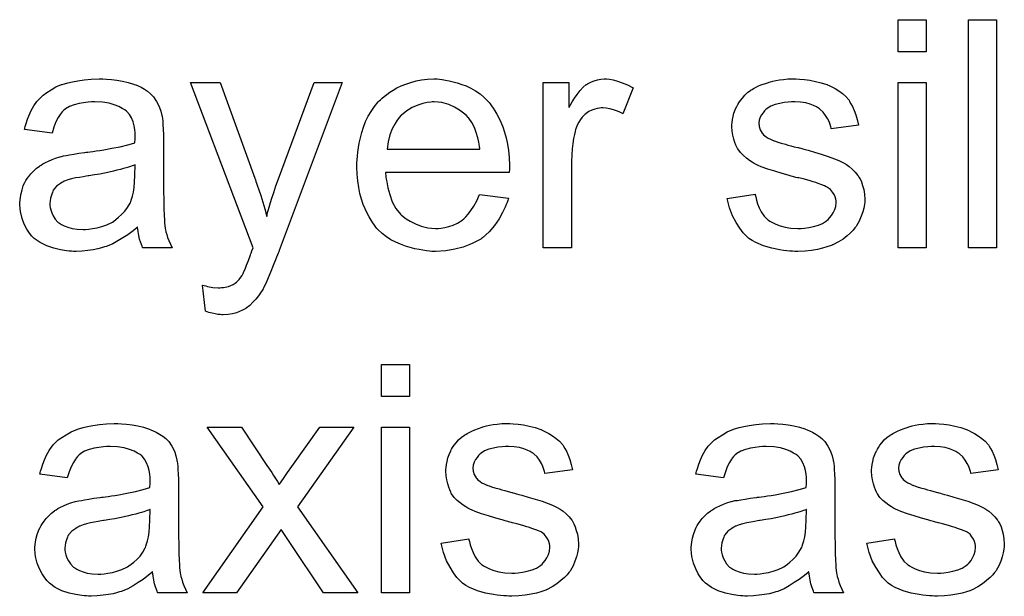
# Model space of a CAD drawing. Extents: x -1.7 to 9, y -2.8 to 5.2.
# Tile 121 of 227: x 6.394 to 6.74, y -0.531 to -0.329. Entities that reach past the tile are written whole.
import ezdxf

# ---------------------------------------------------------------- set-up
doc = ezdxf.new("R2010")
doc.units = 0
doc.layers.add('qfn32-50-23-b_document', color=1, linetype='CONTINUOUS')

msp = doc.modelspace()

# ---------------------------------------------------------------- linework, layer by layer
at = {"layer": 'qfn32-50-23-b_document', "color": 1}
for points in [[(6.712337, -0.340305), (6.702503, -0.340305), (6.702503, -0.329082), (6.712337, -0.329082), (6.712337, -0.340305)], [(6.736982, -0.409147), (6.727147, -0.409147), (6.727147, -0.329082), (6.736982, -0.329082), (6.736982, -0.409147)], [(6.424707, -0.349909), (6.426443, -0.350024), (6.42841, -0.350256), (6.430377, -0.350603), (6.432343, -0.351066), (6.434195, -0.351644), (6.434426, -0.35176), (6.435005, -0.351991), (6.435815, -0.352338), (6.436856, -0.352801), (6.438013, -0.353495), (6.43917, -0.35419), (6.440211, -0.355115), (6.441137, -0.356041), (6.441252, -0.356156), (6.441484, -0.356503), (6.441831, -0.357082), (6.442294, -0.357776), (6.442872, -0.358817), (6.443335, -0.359859), (6.443798, -0.361132), (6.444145, -0.362636), (6.444145, -0.362751), (6.444261, -0.363098), (6.444376, -0.363793), (6.444492, -0.364718), (6.444492, -0.365991), (6.444608, -0.367495), (6.444723, -0.369462), (6.444723, -0.37166), (6.444723, -0.38485), (6.444723, -0.384966), (6.444723, -0.385428), (6.444723, -0.386123), (6.444723, -0.387048), (6.444723, -0.38809), (6.444723, -0.389362), (6.444839, -0.392139), (6.444839, -0.395032), (6.444955, -0.397924), (6.44507, -0.399197), (6.44507, -0.400354), (6.445186, -0.401395), (6.445302, -0.402205), (6.445302, -0.402321), (6.445418, -0.402784), (6.445533, -0.403478), (6.44588, -0.404403), (6.446112, -0.405445), (6.446575, -0.406602), (6.447153, -0.407874), (6.447732, -0.409147), (6.437434, -0.409147), (6.437319, -0.409031), (6.437203, -0.408568), (6.436971, -0.40799), (6.436624, -0.407064), (6.436277, -0.406023), (6.436046, -0.40475), (6.435815, -0.403362), (6.435583, -0.401858), (6.435467, -0.401858), (6.435352, -0.402089), (6.434658, -0.402668), (6.433616, -0.403478), (6.432228, -0.404519), (6.430492, -0.40556), (6.428757, -0.406717), (6.426906, -0.407759), (6.424939, -0.408568), (6.424707, -0.408684), (6.424013, -0.4088), (6.422972, -0.409147), (6.421699, -0.409494), (6.420079, -0.409841), (6.418228, -0.410073), (6.416145, -0.410304), (6.414063, -0.41042), (6.413137, -0.41042), (6.412443, -0.410304), (6.411633, -0.410304), (6.410708, -0.410188), (6.408625, -0.409841), (6.406311, -0.409263), (6.403766, -0.408453), (6.401452, -0.407296), (6.399369, -0.405792), (6.399138, -0.40556), (6.398559, -0.404982), (6.397749, -0.40394), (6.396824, -0.402552), (6.395898, -0.400817), (6.395088, -0.39885), (6.39451, -0.39642), (6.394394, -0.395263), (6.394278, -0.393875), (6.394278, -0.393643), (6.394278, -0.39318), (6.394394, -0.39237), (6.39451, -0.391329), (6.394741, -0.390057), (6.395088, -0.388784), (6.395551, -0.387395), (6.396129, -0.386123), (6.396245, -0.386007), (6.396476, -0.385544), (6.396939, -0.38485), (6.397518, -0.38404), (6.398212, -0.383115), (6.399138, -0.382189), (6.400063, -0.381263), (6.40122, -0.380453), (6.401336, -0.380338), (6.401799, -0.380106), (6.402377, -0.379644), (6.403303, -0.379181), (6.404344, -0.378718), (6.405617, -0.378139), (6.40689, -0.377677), (6.408394, -0.377214), (6.408509, -0.377214), (6.408972, -0.377098), (6.409666, -0.376867), (6.410592, -0.376751), (6.411749, -0.37652), (6.413253, -0.376288), (6.414989, -0.375941), (6.417071, -0.37571), (6.417187, -0.37571), (6.41765, -0.375594), (6.418228, -0.375594), (6.419038, -0.375478), (6.419964, -0.375363), (6.421121, -0.375131), (6.422393, -0.375015), (6.423782, -0.374784), (6.426559, -0.374206), (6.429567, -0.373627), (6.432228, -0.372933), (6.433501, -0.372586), (6.434658, -0.372239), (6.434658, -0.372123), (6.434658, -0.371892), (6.434773, -0.371197), (6.434773, -0.370387), (6.434773, -0.369925), (6.434773, -0.369693), (6.434773, -0.369578), (6.434773, -0.369462), (6.434773, -0.368768), (6.434658, -0.367611), (6.434426, -0.366338), (6.434079, -0.36495), (6.433501, -0.363561), (6.432806, -0.362288), (6.431881, -0.361247), (6.431765, -0.361132), (6.431186, -0.360669), (6.430261, -0.360206), (6.429104, -0.359512), (6.427484, -0.358933), (6.425633, -0.358355), (6.423319, -0.358008), (6.420658, -0.357892), (6.419501, -0.357892), (6.418344, -0.358008), (6.416724, -0.358239), (6.415104, -0.35847), (6.413369, -0.358933), (6.411749, -0.359512), (6.41036, -0.360322), (6.410245, -0.360437), (6.409782, -0.360784), (6.409203, -0.361363), (6.408509, -0.362288), (6.407815, -0.363445), (6.407005, -0.36495), (6.406311, -0.366801), (6.405617, -0.368883), (6.396014, -0.367611), (6.396014, -0.367495), (6.396129, -0.367379), (6.396129, -0.367032), (6.396245, -0.366569), (6.396592, -0.365528), (6.397055, -0.364024), (6.397633, -0.36252), (6.398328, -0.3609), (6.399253, -0.35928), (6.400295, -0.357776), (6.40041, -0.357661), (6.400873, -0.357198), (6.401567, -0.356503), (6.402493, -0.355578), (6.403766, -0.354652), (6.40527, -0.353727), (6.407005, -0.352685), (6.408972, -0.351875), (6.409088, -0.351875), (6.409203, -0.35176), (6.409551, -0.351644), (6.410013, -0.351528), (6.41117, -0.351181), (6.41279, -0.350834), (6.414641, -0.350487), (6.416955, -0.35014), (6.419385, -0.349909), (6.422162, -0.349793), (6.423435, -0.349793), (6.424707, -0.349909)], [(6.485334, -0.410073), (6.485334, -0.410188), (6.485218, -0.410535), (6.484987, -0.410998), (6.484756, -0.411577), (6.484408, -0.412387), (6.484061, -0.413312), (6.483252, -0.415279), (6.482442, -0.417477), (6.481516, -0.419676), (6.48059, -0.421643), (6.480128, -0.422452), (6.47978, -0.423262), (6.479665, -0.423494), (6.479318, -0.424072), (6.478739, -0.424882), (6.478045, -0.425923), (6.477119, -0.42708), (6.476078, -0.428238), (6.475037, -0.429394), (6.473764, -0.43032), (6.473648, -0.430436), (6.473186, -0.430667), (6.472491, -0.431014), (6.47145, -0.431477), (6.470293, -0.43194), (6.468905, -0.432287), (6.467401, -0.432518), (6.465665, -0.432634), (6.465202, -0.432634), (6.464624, -0.432518), (6.463814, -0.432518), (6.462888, -0.432287), (6.461847, -0.432056), (6.46069, -0.431824), (6.459417, -0.431361), (6.458376, -0.422221), (6.458492, -0.422221), (6.458954, -0.422337), (6.459533, -0.422452), (6.460227, -0.422684), (6.462078, -0.423031), (6.46393, -0.423147), (6.464508, -0.423147), (6.465087, -0.423031), (6.465781, -0.423031), (6.467516, -0.422684), (6.468326, -0.422337), (6.469136, -0.42199), (6.469252, -0.42199), (6.469483, -0.421758), (6.46983, -0.421527), (6.470293, -0.42118), (6.471334, -0.420254), (6.47226, -0.418981), (6.47226, -0.418866), (6.472491, -0.418634), (6.472723, -0.418172), (6.472954, -0.417477), (6.473417, -0.416552), (6.47388, -0.415163), (6.474574, -0.413544), (6.475268, -0.411577), (6.475268, -0.411461), (6.4755, -0.410998), (6.475731, -0.410188), (6.476194, -0.409147), (6.454211, -0.351066), (6.464624, -0.351066), (6.476772, -0.384734), (6.476772, -0.38485), (6.476888, -0.384966), (6.477004, -0.385313), (6.477119, -0.385891), (6.477351, -0.38647), (6.477582, -0.387164), (6.478161, -0.388784), (6.478855, -0.390751), (6.479549, -0.393065), (6.480243, -0.395494), (6.480938, -0.398156), (6.480938, -0.39804), (6.481053, -0.397808), (6.481169, -0.397461), (6.481285, -0.396998), (6.4814, -0.39642), (6.481632, -0.395726), (6.482095, -0.39399), (6.482673, -0.392023), (6.483483, -0.389709), (6.484177, -0.387395), (6.485103, -0.384966), (6.497598, -0.351066), (6.507433, -0.351066), (6.485334, -0.410073)], [(6.541564, -0.349909), (6.54249, -0.350024), (6.543647, -0.350256), (6.54492, -0.350487), (6.546424, -0.350834), (6.547812, -0.351181), (6.549432, -0.35176), (6.550936, -0.352338), (6.552556, -0.353148), (6.554176, -0.354074), (6.555795, -0.355115), (6.5573, -0.356388), (6.558688, -0.357776), (6.558804, -0.357892), (6.559035, -0.358123), (6.559382, -0.358586), (6.559845, -0.35928), (6.560423, -0.36009), (6.561002, -0.361016), (6.561696, -0.362173), (6.56239, -0.363561), (6.563084, -0.365065), (6.563779, -0.366685), (6.564357, -0.368536), (6.564936, -0.370503), (6.565399, -0.372701), (6.565746, -0.375015), (6.565977, -0.377445), (6.566093, -0.380106), (6.566093, -0.380222), (6.566093, -0.380685), (6.566093, -0.381495), (6.565977, -0.382652), (6.52259, -0.382652), (6.52259, -0.382767), (6.52259, -0.383115), (6.522705, -0.383577), (6.522705, -0.384272), (6.522821, -0.385081), (6.523052, -0.386007), (6.523399, -0.38809), (6.524094, -0.390404), (6.525019, -0.392949), (6.526292, -0.395263), (6.527912, -0.397346), (6.528027, -0.397346), (6.528143, -0.397577), (6.528837, -0.398155), (6.529879, -0.398965), (6.531267, -0.399775), (6.533118, -0.400701), (6.535201, -0.401511), (6.537515, -0.402089), (6.538788, -0.402205), (6.540176, -0.402321), (6.541101, -0.402321), (6.542143, -0.402205), (6.543416, -0.401974), (6.544804, -0.401626), (6.546424, -0.401164), (6.547928, -0.400469), (6.549432, -0.399544), (6.549548, -0.399428), (6.550126, -0.398965), (6.55082, -0.398271), (6.55163, -0.397346), (6.552556, -0.396073), (6.553597, -0.394453), (6.554638, -0.392602), (6.555564, -0.390404), (6.565746, -0.391676), (6.565746, -0.391792), (6.56563, -0.392023), (6.565514, -0.392486), (6.565283, -0.39318), (6.564936, -0.393875), (6.564589, -0.3948), (6.563663, -0.396767), (6.562506, -0.398965), (6.560886, -0.401279), (6.559035, -0.403478), (6.556721, -0.40556), (6.556605, -0.40556), (6.556374, -0.405792), (6.556027, -0.406023), (6.555564, -0.40637), (6.55487, -0.406717), (6.554176, -0.407064), (6.55325, -0.407527), (6.552209, -0.40799), (6.551052, -0.408453), (6.549895, -0.408916), (6.547002, -0.40961), (6.543763, -0.410188), (6.540176, -0.41042), (6.538903, -0.41042), (6.538093, -0.410304), (6.537052, -0.410188), (6.535779, -0.409957), (6.534391, -0.409725), (6.532887, -0.409494), (6.529647, -0.408568), (6.527912, -0.407874), (6.526292, -0.40718), (6.524556, -0.406254), (6.522937, -0.405213), (6.521432, -0.404056), (6.519928, -0.402668), (6.519813, -0.402552), (6.519581, -0.402321), (6.519234, -0.401858), (6.518771, -0.401164), (6.518193, -0.400354), (6.517614, -0.399428), (6.51692, -0.398271), (6.516226, -0.396998), (6.515532, -0.395494), (6.514838, -0.393875), (6.514259, -0.392023), (6.513681, -0.390057), (6.513218, -0.387974), (6.512871, -0.38566), (6.512639, -0.38323), (6.512524, -0.380685), (6.512524, -0.380569), (6.512524, -0.379991), (6.512524, -0.379296), (6.512639, -0.378255), (6.512755, -0.376982), (6.512871, -0.375594), (6.513102, -0.373974), (6.513449, -0.372354), (6.514375, -0.368652), (6.514953, -0.366801), (6.515648, -0.364834), (6.516573, -0.362983), (6.517614, -0.361247), (6.518771, -0.359512), (6.520044, -0.357892), (6.52016, -0.357776), (6.520391, -0.357545), (6.520854, -0.357198), (6.521432, -0.356619), (6.522127, -0.356041), (6.523052, -0.355346), (6.524094, -0.354536), (6.525366, -0.353842), (6.526639, -0.353032), (6.528143, -0.352338), (6.529763, -0.351644), (6.531498, -0.351065), (6.53335, -0.350487), (6.535316, -0.35014), (6.537399, -0.349909), (6.539597, -0.349793), (6.540754, -0.349793), (6.541564, -0.349909)], [(6.601266, -0.349909), (6.602538, -0.35014), (6.604042, -0.350603), (6.605662, -0.351181), (6.607513, -0.351991), (6.60948, -0.353032), (6.605894, -0.362057), (6.605778, -0.361941), (6.605315, -0.36171), (6.604621, -0.361363), (6.603695, -0.361016), (6.602654, -0.360669), (6.601381, -0.360322), (6.600109, -0.36009), (6.598836, -0.359974), (6.598257, -0.359974), (6.597679, -0.36009), (6.596869, -0.360206), (6.596059, -0.360437), (6.595018, -0.360784), (6.593976, -0.361247), (6.593051, -0.361941), (6.592935, -0.362057), (6.592588, -0.362288), (6.592241, -0.362751), (6.591662, -0.36333), (6.591084, -0.36414), (6.590505, -0.365065), (6.589927, -0.366106), (6.589464, -0.367379), (6.589348, -0.367611), (6.589233, -0.368305), (6.589001, -0.369346), (6.588654, -0.370735), (6.588307, -0.37247), (6.588076, -0.374437), (6.58796, -0.376519), (6.587844, -0.378834), (6.587844, -0.409147), (6.57801, -0.409147), (6.57801, -0.351065), (6.586919, -0.351065), (6.586919, -0.359859), (6.587034, -0.359743), (6.587497, -0.358933), (6.588076, -0.357892), (6.589001, -0.356619), (6.589927, -0.355346), (6.590968, -0.353958), (6.59201, -0.352801), (6.593051, -0.351875), (6.593167, -0.35176), (6.593514, -0.351528), (6.594208, -0.351181), (6.594902, -0.350834), (6.595828, -0.350487), (6.596985, -0.35014), (6.598142, -0.349909), (6.599414, -0.349793), (6.600224, -0.349793), (6.601266, -0.349909)], [(6.667909, -0.349909), (6.669644, -0.350024), (6.671495, -0.350256), (6.673462, -0.350718), (6.675545, -0.351181), (6.677512, -0.351875), (6.677627, -0.351875), (6.677743, -0.351991), (6.678322, -0.352223), (6.679247, -0.352685), (6.680404, -0.353264), (6.681677, -0.354074), (6.68295, -0.354999), (6.684107, -0.356041), (6.685148, -0.357198), (6.685264, -0.357313), (6.685495, -0.357776), (6.685958, -0.358586), (6.686536, -0.359512), (6.687115, -0.3609), (6.687693, -0.362404), (6.688156, -0.36414), (6.688619, -0.366106), (6.679016, -0.367379), (6.679016, -0.367148), (6.6789, -0.366685), (6.678669, -0.365875), (6.678322, -0.364834), (6.677743, -0.363793), (6.677049, -0.362635), (6.676239, -0.361478), (6.675082, -0.360437), (6.674966, -0.360322), (6.674504, -0.36009), (6.673809, -0.359627), (6.672768, -0.359164), (6.671611, -0.358702), (6.670107, -0.358239), (6.668256, -0.358007), (6.666289, -0.357892), (6.665132, -0.357892), (6.663975, -0.358007), (6.662471, -0.358123), (6.660967, -0.35847), (6.659347, -0.358817), (6.657843, -0.359396), (6.65657, -0.360206), (6.656454, -0.360322), (6.656107, -0.360553), (6.655645, -0.361016), (6.655182, -0.36171), (6.654603, -0.362404), (6.65414, -0.36333), (6.653793, -0.364371), (6.653678, -0.365412), (6.653678, -0.365528), (6.653678, -0.365759), (6.653793, -0.366106), (6.653793, -0.366569), (6.65414, -0.367726), (6.654835, -0.368883), (6.65495, -0.368999), (6.655066, -0.369115), (6.655297, -0.369462), (6.65576, -0.369809), (6.656223, -0.370156), (6.656917, -0.370619), (6.657727, -0.370966), (6.658653, -0.371429), (6.658768, -0.371429), (6.659, -0.371544), (6.659463, -0.37166), (6.660273, -0.372007), (6.66143, -0.372354), (6.662934, -0.372701), (6.663859, -0.373048), (6.6649, -0.37328), (6.666057, -0.373627), (6.66733, -0.373974), (6.667446, -0.373974), (6.667793, -0.37409), (6.668372, -0.374205), (6.669066, -0.374437), (6.669876, -0.374668), (6.670917, -0.3749), (6.673115, -0.375594), (6.675545, -0.376288), (6.677975, -0.377098), (6.680173, -0.377908), (6.681099, -0.378255), (6.681908, -0.378602), (6.68214, -0.378718), (6.682603, -0.378949), (6.683297, -0.379296), (6.684338, -0.379875), (6.685379, -0.380569), (6.686421, -0.381495), (6.687462, -0.382536), (6.688388, -0.383693), (6.688503, -0.383809), (6.688735, -0.384271), (6.689198, -0.384966), (6.68966, -0.386007), (6.690007, -0.38728), (6.69047, -0.388668), (6.690702, -0.390288), (6.690817, -0.392139), (6.690817, -0.39237), (6.690817, -0.392949), (6.690702, -0.393875), (6.69047, -0.395147), (6.690123, -0.396536), (6.689545, -0.39804), (6.68885, -0.399775), (6.687925, -0.401395), (6.687809, -0.401626), (6.687346, -0.402089), (6.686768, -0.402899), (6.685842, -0.403825), (6.684569, -0.404866), (6.683181, -0.406023), (6.681561, -0.407064), (6.679594, -0.408106), (6.679479, -0.408106), (6.679363, -0.408221), (6.678669, -0.408453), (6.677512, -0.4088), (6.676008, -0.409263), (6.674157, -0.409725), (6.672074, -0.410072), (6.669876, -0.410304), (6.66733, -0.41042), (6.666289, -0.41042), (6.665479, -0.410304), (6.664553, -0.410304), (6.663396, -0.410188), (6.662239, -0.410072), (6.660967, -0.409841), (6.65819, -0.409263), (6.655297, -0.408453), (6.652521, -0.407296), (6.651248, -0.406601), (6.650091, -0.405792), (6.649975, -0.405676), (6.649859, -0.40556), (6.649165, -0.404866), (6.648124, -0.403825), (6.646967, -0.402205), (6.645694, -0.400238), (6.644422, -0.397924), (6.64338, -0.395031), (6.64257, -0.391792), (6.652289, -0.390288), (6.652289, -0.390404), (6.652289, -0.390519), (6.652521, -0.391213), (6.652752, -0.39237), (6.653215, -0.393643), (6.653793, -0.395031), (6.654488, -0.396536), (6.655529, -0.39804), (6.656801, -0.399312), (6.657033, -0.399428), (6.657496, -0.399775), (6.658421, -0.400238), (6.659578, -0.400817), (6.661082, -0.401395), (6.662818, -0.401858), (6.6649, -0.402205), (6.66733, -0.402321), (6.668487, -0.402321), (6.669644, -0.402205), (6.671148, -0.401974), (6.672768, -0.401626), (6.674504, -0.401164), (6.676008, -0.400585), (6.677396, -0.399659), (6.677512, -0.399544), (6.677975, -0.399197), (6.678437, -0.398618), (6.679132, -0.397808), (6.67971, -0.396883), (6.680289, -0.395726), (6.680636, -0.394569), (6.680751, -0.39318), (6.680751, -0.393065), (6.680751, -0.392602), (6.680636, -0.392023), (6.680404, -0.391213), (6.680057, -0.390404), (6.679479, -0.389594), (6.678784, -0.388668), (6.677743, -0.387974), (6.677627, -0.387858), (6.67728, -0.387742), (6.676702, -0.387395), (6.675776, -0.387048), (6.674388, -0.386585), (6.673578, -0.386238), (6.672652, -0.386007), (6.671611, -0.38566), (6.670454, -0.385313), (6.669181, -0.384966), (6.667677, -0.384618), (6.667562, -0.384618), (6.667215, -0.384503), (6.666636, -0.384387), (6.665942, -0.384156), (6.665016, -0.383924), (6.663975, -0.383577), (6.661777, -0.382999), (6.659231, -0.382189), (6.656801, -0.381495), (6.654488, -0.380685), (6.653446, -0.380222), (6.652636, -0.379875), (6.652405, -0.379759), (6.651942, -0.379528), (6.651248, -0.379065), (6.650322, -0.378486), (6.649281, -0.377676), (6.64824, -0.376751), (6.647198, -0.37571), (6.646273, -0.374437), (6.646157, -0.374321), (6.645926, -0.373858), (6.645579, -0.373048), (6.645231, -0.372123), (6.644884, -0.370966), (6.644537, -0.369577), (6.644306, -0.368189), (6.64419, -0.366569), (6.64419, -0.366338), (6.64419, -0.365875), (6.644306, -0.365181), (6.644422, -0.36414), (6.644653, -0.363098), (6.644884, -0.361826), (6.645347, -0.360669), (6.645926, -0.359396), (6.646041, -0.35928), (6.646273, -0.358817), (6.64662, -0.358239), (6.647198, -0.357429), (6.647893, -0.356619), (6.648703, -0.355578), (6.649628, -0.354652), (6.650785, -0.353842), (6.650901, -0.353727), (6.651248, -0.353611), (6.651711, -0.353264), (6.652405, -0.352917), (6.653331, -0.352454), (6.654372, -0.351991), (6.655645, -0.351528), (6.657033, -0.351065), (6.657264, -0.35095), (6.657727, -0.350834), (6.658537, -0.350603), (6.659578, -0.350371), (6.660851, -0.35014), (6.662239, -0.350024), (6.663859, -0.349793), (6.666636, -0.349793), (6.667909, -0.349909)], [(6.712337, -0.409147), (6.702503, -0.409147), (6.702503, -0.351065), (6.712337, -0.351065), (6.712337, -0.409147)], [(6.539713, -0.357892), (6.539019, -0.357892), (6.538556, -0.358007), (6.537283, -0.358123), (6.535779, -0.35847), (6.533928, -0.359049), (6.531961, -0.359859), (6.53011, -0.361016), (6.528259, -0.36252), (6.528027, -0.362751), (6.527565, -0.36333), (6.526755, -0.364371), (6.525945, -0.365759), (6.525019, -0.367379), (6.524209, -0.369462), (6.523515, -0.371892), (6.523168, -0.374553), (6.55568, -0.374553), (6.55568, -0.374437), (6.55568, -0.374205), (6.555564, -0.373858), (6.555564, -0.373396), (6.555333, -0.372007), (6.554985, -0.370503), (6.554407, -0.368652), (6.553828, -0.366916), (6.552903, -0.365181), (6.551862, -0.363677), (6.551862, -0.363561), (6.55163, -0.363445), (6.551052, -0.362751), (6.55001, -0.361826), (6.548622, -0.360784), (6.546886, -0.359743), (6.544804, -0.358817), (6.542374, -0.358123), (6.541101, -0.358007), (6.539713, -0.357892)], [(6.434773, -0.379991), (6.434658, -0.379991), (6.434542, -0.380106), (6.434195, -0.380222), (6.433732, -0.380338), (6.433153, -0.380569), (6.432459, -0.3808), (6.431649, -0.381032), (6.430724, -0.381263), (6.429682, -0.38161), (6.42841, -0.381842), (6.427137, -0.382189), (6.425633, -0.382536), (6.424013, -0.382883), (6.422393, -0.38323), (6.420542, -0.383462), (6.418575, -0.383809), (6.418344, -0.383809), (6.41765, -0.383924), (6.416493, -0.384156), (6.41522, -0.384387), (6.413832, -0.384619), (6.412443, -0.384966), (6.41117, -0.385313), (6.410013, -0.385776), (6.409898, -0.385776), (6.409551, -0.386007), (6.409088, -0.386238), (6.408625, -0.386586), (6.407237, -0.387511), (6.40608, -0.388899), (6.40608, -0.389015), (6.405848, -0.389247), (6.405733, -0.389709), (6.405501, -0.390288), (6.40527, -0.390982), (6.405038, -0.391676), (6.404923, -0.392602), (6.404807, -0.393527), (6.404807, -0.393643), (6.404807, -0.394222), (6.404923, -0.394916), (6.405154, -0.395841), (6.405501, -0.396883), (6.40608, -0.397924), (6.406774, -0.399081), (6.407699, -0.400122), (6.407815, -0.400238), (6.408278, -0.400469), (6.408972, -0.400932), (6.409898, -0.401395), (6.41117, -0.401858), (6.412675, -0.402321), (6.41441, -0.402552), (6.416493, -0.402668), (6.417418, -0.402668), (6.418575, -0.402552), (6.419848, -0.402321), (6.421468, -0.402089), (6.423087, -0.401627), (6.424823, -0.401048), (6.426559, -0.400238), (6.42679, -0.400122), (6.427253, -0.399775), (6.428063, -0.399197), (6.428988, -0.398387), (6.430029, -0.397461), (6.431186, -0.396304), (6.432112, -0.394916), (6.433038, -0.393412), (6.433153, -0.393296), (6.433269, -0.392833), (6.433501, -0.392023), (6.433848, -0.390982), (6.434195, -0.389594), (6.434426, -0.387974), (6.434542, -0.386007), (6.434658, -0.383693), (6.434773, -0.379991)], [(6.531036, -0.461258), (6.521201, -0.461258), (6.521201, -0.450035), (6.531036, -0.450035), (6.531036, -0.461258)], [(6.430029, -0.470861), (6.431765, -0.470977), (6.433732, -0.471209), (6.435699, -0.471556), (6.437666, -0.472018), (6.439517, -0.472597), (6.439748, -0.472713), (6.440327, -0.472944), (6.441137, -0.473291), (6.442178, -0.473754), (6.443335, -0.474448), (6.444492, -0.475142), (6.445533, -0.476068), (6.446459, -0.476993), (6.446575, -0.477109), (6.446806, -0.477456), (6.447153, -0.478035), (6.447616, -0.478729), (6.448194, -0.47977), (6.448657, -0.480812), (6.44912, -0.482084), (6.449467, -0.483588), (6.449467, -0.483704), (6.449583, -0.484051), (6.449699, -0.484745), (6.449814, -0.485671), (6.449814, -0.486944), (6.44993, -0.488448), (6.450046, -0.490415), (6.450046, -0.492613), (6.450046, -0.505803), (6.450046, -0.505918), (6.450046, -0.506381), (6.450046, -0.507075), (6.450046, -0.508001), (6.450046, -0.509042), (6.450046, -0.510315), (6.450161, -0.513092), (6.450161, -0.515984), (6.450277, -0.518877), (6.450393, -0.52015), (6.450393, -0.521307), (6.450508, -0.522348), (6.450624, -0.523158), (6.450624, -0.523274), (6.45074, -0.523736), (6.450855, -0.524431), (6.451203, -0.525356), (6.451434, -0.526397), (6.451897, -0.527554), (6.452475, -0.528827), (6.453054, -0.5301), (6.442757, -0.5301), (6.442641, -0.529984), (6.442525, -0.529521), (6.442294, -0.528943), (6.441947, -0.528017), (6.4416, -0.526976), (6.441368, -0.525703), (6.441137, -0.524315), (6.440905, -0.522811), (6.44079, -0.522811), (6.440674, -0.523042), (6.43998, -0.523621), (6.438938, -0.524431), (6.43755, -0.525472), (6.435815, -0.526513), (6.434079, -0.52767), (6.432228, -0.528711), (6.430261, -0.529521), (6.430029, -0.529637), (6.429335, -0.529753), (6.428294, -0.5301), (6.427021, -0.530447), (6.425401, -0.530794), (6.42355, -0.531025), (6.421468, -0.531257), (6.419385, -0.531372), (6.418459, -0.531372), (6.417765, -0.531257), (6.416955, -0.531257), (6.41603, -0.531141), (6.413947, -0.530794), (6.411633, -0.530216), (6.409088, -0.529406), (6.406774, -0.528249), (6.404691, -0.526745), (6.40446, -0.526513), (6.403881, -0.525935), (6.403071, -0.524893), (6.402146, -0.523505), (6.40122, -0.521769), (6.40041, -0.519803), (6.399832, -0.517373), (6.399716, -0.516216), (6.3996, -0.514827), (6.3996, -0.514596), (6.3996, -0.514133), (6.399716, -0.513323), (6.399832, -0.512282), (6.400063, -0.511009), (6.40041, -0.509737), (6.400873, -0.508348), (6.401452, -0.507075), (6.401567, -0.50696), (6.401799, -0.506497), (6.402261, -0.505803), (6.40284, -0.504993), (6.403534, -0.504067), (6.40446, -0.503142), (6.405385, -0.502216), (6.406542, -0.501406), (6.406658, -0.501291), (6.407121, -0.501059), (6.407699, -0.500596), (6.408625, -0.500134), (6.409666, -0.499671), (6.410939, -0.499092), (6.412212, -0.498629), (6.413716, -0.498167), (6.413832, -0.498167), (6.414294, -0.498051), (6.414989, -0.49782), (6.415914, -0.497704), (6.417071, -0.497472), (6.418575, -0.497241), (6.420311, -0.496894), (6.422393, -0.496663), (6.422509, -0.496663), (6.422972, -0.496547), (6.42355, -0.496547), (6.42436, -0.496431), (6.425286, -0.496315), (6.426443, -0.496084), (6.427716, -0.495968), (6.429104, -0.495737), (6.431881, -0.495158), (6.434889, -0.49458), (6.43755, -0.493886), (6.438823, -0.493539), (6.43998, -0.493192), (6.43998, -0.493076), (6.43998, -0.492844), (6.440095, -0.49215), (6.440095, -0.49134), (6.440095, -0.490877), (6.440095, -0.490646), (6.440095, -0.49053), (6.440095, -0.490415), (6.440095, -0.489721), (6.43998, -0.488563), (6.439748, -0.487291), (6.439401, -0.485902), (6.438823, -0.484514), (6.438128, -0.483241), (6.437203, -0.4822), (6.437087, -0.482084), (6.436509, -0.481622), (6.435583, -0.481159), (6.434426, -0.480464), (6.432806, -0.479886), (6.430955, -0.479308), (6.428641, -0.47896), (6.42598, -0.478845), (6.424823, -0.478845), (6.423666, -0.47896), (6.422046, -0.479192), (6.420426, -0.479423), (6.418691, -0.479886), (6.417071, -0.480464), (6.415683, -0.481274), (6.415567, -0.48139), (6.415104, -0.481737), (6.414526, -0.482316), (6.413832, -0.483241), (6.413137, -0.484398), (6.412327, -0.485902), (6.411633, -0.487754), (6.410939, -0.489836), (6.401336, -0.488563), (6.401336, -0.488448), (6.401452, -0.488332), (6.401452, -0.487985), (6.401567, -0.487522), (6.401914, -0.486481), (6.402377, -0.484977), (6.402956, -0.483473), (6.40365, -0.481853), (6.404575, -0.480233), (6.405617, -0.478729), (6.405733, -0.478613), (6.406195, -0.478151), (6.40689, -0.477456), (6.407815, -0.476531), (6.409088, -0.475605), (6.410592, -0.47468), (6.412327, -0.473638), (6.414294, -0.472828), (6.41441, -0.472828), (6.414526, -0.472713), (6.414873, -0.472597), (6.415336, -0.472481), (6.416493, -0.472134), (6.418112, -0.471787), (6.419964, -0.47144), (6.422278, -0.471093), (6.424707, -0.470861), (6.427484, -0.470746), (6.428757, -0.470746), (6.430029, -0.470861)], [(6.491698, -0.500018), (6.512871, -0.5301), (6.500838, -0.5301), (6.488805, -0.512166), (6.486028, -0.507885), (6.470409, -0.5301), (6.458492, -0.5301), (6.479665, -0.500018), (6.460111, -0.472018), (6.472144, -0.472018), (6.481285, -0.485787), (6.4814, -0.485902), (6.481747, -0.486365), (6.48221, -0.487175), (6.482789, -0.487985), (6.483367, -0.489026), (6.484061, -0.490068), (6.484756, -0.491109), (6.485334, -0.49215), (6.48545, -0.492034), (6.485797, -0.491572), (6.48626, -0.490877), (6.486838, -0.490068), (6.487532, -0.489026), (6.488227, -0.487985), (6.489731, -0.485787), (6.499565, -0.472018), (6.511482, -0.472018), (6.491698, -0.500018)], [(6.531036, -0.5301), (6.521201, -0.5301), (6.521201, -0.472018), (6.531036, -0.472018), (6.531036, -0.5301)], [(6.567481, -0.470861), (6.569217, -0.470977), (6.571068, -0.471208), (6.573035, -0.471671), (6.575117, -0.472134), (6.577084, -0.472828), (6.5772, -0.472828), (6.577316, -0.472944), (6.577894, -0.473175), (6.57882, -0.473638), (6.579977, -0.474217), (6.581249, -0.475026), (6.582522, -0.475952), (6.583679, -0.476993), (6.58472, -0.47815), (6.584836, -0.478266), (6.585068, -0.478729), (6.58553, -0.479539), (6.586109, -0.480464), (6.586687, -0.481853), (6.587266, -0.483357), (6.587729, -0.485092), (6.588191, -0.487059), (6.578588, -0.488332), (6.578588, -0.488101), (6.578473, -0.487638), (6.578241, -0.486828), (6.577894, -0.485787), (6.577316, -0.484745), (6.576621, -0.483588), (6.575811, -0.482431), (6.574654, -0.48139), (6.574539, -0.481274), (6.574076, -0.481043), (6.573382, -0.48058), (6.572341, -0.480117), (6.571184, -0.479654), (6.569679, -0.479192), (6.567828, -0.47896), (6.565861, -0.478845), (6.564704, -0.478845), (6.563547, -0.47896), (6.562043, -0.479076), (6.560539, -0.479423), (6.558919, -0.47977), (6.557415, -0.480349), (6.556142, -0.481159), (6.556027, -0.481274), (6.55568, -0.481506), (6.555217, -0.481969), (6.554754, -0.482663), (6.554176, -0.483357), (6.553713, -0.484283), (6.553366, -0.485324), (6.55325, -0.486365), (6.55325, -0.486481), (6.55325, -0.486712), (6.553366, -0.487059), (6.553366, -0.487522), (6.553713, -0.488679), (6.554407, -0.489836), (6.554523, -0.489952), (6.554638, -0.490067), (6.55487, -0.490415), (6.555333, -0.490762), (6.555795, -0.491109), (6.55649, -0.491572), (6.5573, -0.491919), (6.558225, -0.492382), (6.558341, -0.492382), (6.558572, -0.492497), (6.559035, -0.492613), (6.559845, -0.49296), (6.561002, -0.493307), (6.562506, -0.493654), (6.563432, -0.494001), (6.564473, -0.494233), (6.56563, -0.49458), (6.566903, -0.494927), (6.567018, -0.494927), (6.567365, -0.495043), (6.567944, -0.495158), (6.568638, -0.49539), (6.569448, -0.495621), (6.570489, -0.495853), (6.572688, -0.496547), (6.575117, -0.497241), (6.577547, -0.498051), (6.579745, -0.498861), (6.580671, -0.499208), (6.581481, -0.499555), (6.581712, -0.499671), (6.582175, -0.499902), (6.582869, -0.500249), (6.58391, -0.500828), (6.584952, -0.501522), (6.585993, -0.502447), (6.587034, -0.503489), (6.58796, -0.504646), (6.588076, -0.504761), (6.588307, -0.505224), (6.58877, -0.505918), (6.589233, -0.50696), (6.58958, -0.508232), (6.590043, -0.509621), (6.590274, -0.511241), (6.59039, -0.513092), (6.59039, -0.513323), (6.59039, -0.513902), (6.590274, -0.514827), (6.590043, -0.5161), (6.589695, -0.517488), (6.589117, -0.518992), (6.588423, -0.520728), (6.587497, -0.522348), (6.587382, -0.522579), (6.586919, -0.523042), (6.58634, -0.523852), (6.585415, -0.524778), (6.584142, -0.525819), (6.582753, -0.526976), (6.581134, -0.528017), (6.579167, -0.529058), (6.579051, -0.529058), (6.578935, -0.529174), (6.578241, -0.529405), (6.577084, -0.529753), (6.57558, -0.530215), (6.573729, -0.530678), (6.571646, -0.531025), (6.569448, -0.531257), (6.566903, -0.531372), (6.565861, -0.531372), (6.565051, -0.531257), (6.564126, -0.531257), (6.562969, -0.531141), (6.561812, -0.531025), (6.560539, -0.530794), (6.557762, -0.530215), (6.55487, -0.529405), (6.552093, -0.528249), (6.55082, -0.527554), (6.549663, -0.526744), (6.549548, -0.526629), (6.549432, -0.526513), (6.548738, -0.525819), (6.547696, -0.524778), (6.546539, -0.523158), (6.545267, -0.521191), (6.543994, -0.518877), (6.542953, -0.515984), (6.542143, -0.512745), (6.551862, -0.511241), (6.551862, -0.511356), (6.551862, -0.511472), (6.552093, -0.512166), (6.552324, -0.513323), (6.552787, -0.514596), (6.553366, -0.515984), (6.55406, -0.517488), (6.555101, -0.518992), (6.556374, -0.520265), (6.556605, -0.520381), (6.557068, -0.520728), (6.557994, -0.521191), (6.559151, -0.521769), (6.560655, -0.522348), (6.56239, -0.522811), (6.564473, -0.523158), (6.566903, -0.523273), (6.56806, -0.523273), (6.569217, -0.523158), (6.570721, -0.522926), (6.572341, -0.522579), (6.574076, -0.522116), (6.57558, -0.521538), (6.576968, -0.520612), (6.577084, -0.520497), (6.577547, -0.520149), (6.57801, -0.519571), (6.578704, -0.518761), (6.579283, -0.517836), (6.579861, -0.516678), (6.580208, -0.515521), (6.580324, -0.514133), (6.580324, -0.514017), (6.580324, -0.513555), (6.580208, -0.512976), (6.579977, -0.512166), (6.57963, -0.511356), (6.579051, -0.510546), (6.578357, -0.509621), (6.577316, -0.508927), (6.5772, -0.508811), (6.576853, -0.508695), (6.576274, -0.508348), (6.575349, -0.508001), (6.57396, -0.507538), (6.57315, -0.507191), (6.572225, -0.50696), (6.571184, -0.506613), (6.570026, -0.506265), (6.568754, -0.505918), (6.56725, -0.505571), (6.567134, -0.505571), (6.566787, -0.505456), (6.566208, -0.50534), (6.565514, -0.505108), (6.564589, -0.504877), (6.563547, -0.50453), (6.561349, -0.503952), (6.558804, -0.503142), (6.556374, -0.502447), (6.55406, -0.501637), (6.553019, -0.501175), (6.552209, -0.500828), (6.551977, -0.500712), (6.551515, -0.500481), (6.55082, -0.500018), (6.549895, -0.499439), (6.548853, -0.498629), (6.547812, -0.497704), (6.546771, -0.496662), (6.545845, -0.49539), (6.54573, -0.495274), (6.545498, -0.494811), (6.545151, -0.494001), (6.544804, -0.493076), (6.544457, -0.491919), (6.54411, -0.49053), (6.543878, -0.489142), (6.543763, -0.487522), (6.543763, -0.487291), (6.543763, -0.486828), (6.543878, -0.486134), (6.543994, -0.485092), (6.544225, -0.484051), (6.544457, -0.482778), (6.54492, -0.481621), (6.545498, -0.480349), (6.545614, -0.480233), (6.545845, -0.47977), (6.546192, -0.479192), (6.546771, -0.478382), (6.547465, -0.477572), (6.548275, -0.476531), (6.5492, -0.475605), (6.550358, -0.474795), (6.550473, -0.474679), (6.55082, -0.474564), (6.551283, -0.474217), (6.551977, -0.47387), (6.552903, -0.473407), (6.553944, -0.472944), (6.555217, -0.472481), (6.556605, -0.472018), (6.556837, -0.471903), (6.5573, -0.471787), (6.558109, -0.471555), (6.559151, -0.471324), (6.560423, -0.471093), (6.561812, -0.470977), (6.563432, -0.470746), (6.566208, -0.470746), (6.567481, -0.470861)], [(6.660273, -0.470861), (6.662008, -0.470977), (6.663975, -0.471208), (6.665942, -0.471555), (6.667909, -0.472018), (6.66976, -0.472597), (6.669991, -0.472712), (6.67057, -0.472944), (6.67138, -0.473291), (6.672421, -0.473754), (6.673578, -0.474448), (6.674735, -0.475142), (6.675776, -0.476068), (6.676702, -0.476993), (6.676818, -0.477109), (6.677049, -0.477456), (6.677396, -0.478035), (6.677859, -0.478729), (6.678437, -0.47977), (6.6789, -0.480812), (6.679363, -0.482084), (6.67971, -0.483588), (6.67971, -0.483704), (6.679826, -0.484051), (6.679941, -0.484745), (6.680057, -0.485671), (6.680057, -0.486944), (6.680173, -0.488448), (6.680289, -0.490415), (6.680289, -0.492613), (6.680289, -0.505803), (6.680289, -0.505918), (6.680289, -0.506381), (6.680289, -0.507075), (6.680289, -0.508001), (6.680289, -0.509042), (6.680289, -0.510315), (6.680404, -0.513092), (6.680404, -0.515984), (6.68052, -0.518877), (6.680636, -0.520149), (6.680636, -0.521307), (6.680751, -0.522348), (6.680867, -0.523158), (6.680867, -0.523273), (6.680983, -0.523736), (6.681099, -0.52443), (6.681446, -0.525356), (6.681677, -0.526397), (6.68214, -0.527554), (6.682718, -0.528827), (6.683297, -0.5301), (6.672999, -0.5301), (6.672884, -0.529984), (6.672768, -0.529521), (6.672537, -0.528943), (6.67219, -0.528017), (6.671842, -0.526976), (6.671611, -0.525703), (6.67138, -0.524315), (6.671148, -0.522811), (6.671033, -0.522811), (6.670917, -0.523042), (6.670223, -0.52362), (6.669181, -0.52443), (6.667793, -0.525472), (6.666057, -0.526513), (6.664322, -0.52767), (6.662471, -0.528711), (6.660504, -0.529521), (6.660273, -0.529637), (6.659578, -0.529753), (6.658537, -0.5301), (6.657264, -0.530447), (6.655645, -0.530794), (6.653793, -0.531025), (6.651711, -0.531257), (6.649628, -0.531372), (6.648703, -0.531372), (6.648008, -0.531257), (6.647198, -0.531257), (6.646273, -0.531141), (6.64419, -0.530794), (6.641876, -0.530215), (6.639331, -0.529405), (6.637017, -0.528249), (6.634934, -0.526744), (6.634703, -0.526513), (6.634124, -0.525934), (6.633314, -0.524893), (6.632389, -0.523505), (6.631463, -0.521769), (6.630653, -0.519802), (6.630075, -0.517373), (6.629959, -0.516216), (6.629843, -0.514827), (6.629843, -0.514596), (6.629843, -0.514133), (6.629959, -0.513323), (6.630075, -0.512282), (6.630306, -0.511009), (6.630653, -0.509736), (6.631116, -0.508348), (6.631695, -0.507075), (6.63181, -0.50696), (6.632042, -0.506497), (6.632505, -0.505803), (6.633083, -0.504993), (6.633777, -0.504067), (6.634703, -0.503142), (6.635628, -0.502216), (6.636785, -0.501406), (6.636901, -0.50129), (6.637364, -0.501059), (6.637942, -0.500596), (6.638868, -0.500133), (6.639909, -0.499671), (6.641182, -0.499092), (6.642455, -0.498629), (6.643959, -0.498166), (6.644074, -0.498166), (6.644537, -0.498051), (6.645231, -0.497819), (6.646157, -0.497704), (6.647314, -0.497472), (6.648818, -0.497241), (6.650554, -0.496894), (6.652636, -0.496662), (6.652752, -0.496662), (6.653215, -0.496547), (6.653793, -0.496547), (6.654603, -0.496431), (6.655529, -0.496315), (6.656686, -0.496084), (6.657958, -0.495968), (6.659347, -0.495737), (6.662124, -0.495158), (6.665132, -0.49458), (6.667793, -0.493886), (6.669066, -0.493538), (6.670223, -0.493191), (6.670223, -0.493076), (6.670223, -0.492844), (6.670338, -0.49215), (6.670338, -0.49134), (6.670338, -0.490877), (6.670338, -0.490646), (6.670338, -0.49053), (6.670338, -0.490415), (6.670338, -0.48972), (6.670223, -0.488563), (6.669991, -0.487291), (6.669644, -0.485902), (6.669066, -0.484514), (6.668372, -0.483241), (6.667446, -0.4822), (6.66733, -0.482084), (6.666752, -0.481621), (6.665826, -0.481159), (6.664669, -0.480464), (6.663049, -0.479886), (6.661198, -0.479307), (6.658884, -0.47896), (6.656223, -0.478845), (6.655066, -0.478845), (6.653909, -0.47896), (6.652289, -0.479192), (6.650669, -0.479423), (6.648934, -0.479886), (6.647314, -0.480464), (6.645926, -0.481274), (6.64581, -0.48139), (6.645347, -0.481737), (6.644769, -0.482316), (6.644074, -0.483241), (6.64338, -0.484398), (6.64257, -0.485902), (6.641876, -0.487753), (6.641182, -0.489836), (6.631579, -0.488563), (6.631579, -0.488448), (6.631695, -0.488332), (6.631695, -0.487985), (6.63181, -0.487522), (6.632157, -0.486481), (6.63262, -0.484977), (6.633199, -0.483473), (6.633893, -0.481853), (6.634819, -0.480233), (6.63586, -0.478729), (6.635975, -0.478613), (6.636438, -0.47815), (6.637132, -0.477456), (6.638058, -0.476531), (6.639331, -0.475605), (6.640835, -0.474679), (6.64257, -0.473638), (6.644537, -0.472828), (6.644653, -0.472828), (6.644769, -0.472712), (6.645116, -0.472597), (6.645579, -0.472481), (6.646736, -0.472134), (6.648355, -0.471787), (6.650207, -0.47144), (6.652521, -0.471093), (6.65495, -0.470861), (6.657727, -0.470746), (6.659, -0.470746), (6.660273, -0.470861)], [(6.71685, -0.470861), (6.718585, -0.470977), (6.720436, -0.471208), (6.722403, -0.471671), (6.724486, -0.472134), (6.726453, -0.472828), (6.726569, -0.472828), (6.726684, -0.472944), (6.727263, -0.473175), (6.728188, -0.473638), (6.729345, -0.474217), (6.730618, -0.475026), (6.731891, -0.475952), (6.733048, -0.476993), (6.734089, -0.47815), (6.734205, -0.478266), (6.734436, -0.478729), (6.734899, -0.479539), (6.735477, -0.480464), (6.736056, -0.481853), (6.736635, -0.483357), (6.737097, -0.485092), (6.73756, -0.487059), (6.727957, -0.488332), (6.727957, -0.488101), (6.727841, -0.487638), (6.72761, -0.486828), (6.727263, -0.485787), (6.726684, -0.484745), (6.72599, -0.483588), (6.72518, -0.482431), (6.724023, -0.48139), (6.723908, -0.481274), (6.723445, -0.481043), (6.722751, -0.48058), (6.721709, -0.480117), (6.720552, -0.479654), (6.719048, -0.479192), (6.717197, -0.47896), (6.71523, -0.478845), (6.714073, -0.478845), (6.712916, -0.47896), (6.711412, -0.479076), (6.709908, -0.479423), (6.708288, -0.47977), (6.706784, -0.480349), (6.705511, -0.481159), (6.705395, -0.481274), (6.705048, -0.481506), (6.704586, -0.481969), (6.704123, -0.482663), (6.703544, -0.483357), (6.703082, -0.484283), (6.702734, -0.485324), (6.702619, -0.486365), (6.702619, -0.486481), (6.702619, -0.486712), (6.702734, -0.487059), (6.702734, -0.487522), (6.703082, -0.488679), (6.703776, -0.489836), (6.703891, -0.489952), (6.704007, -0.490067), (6.704239, -0.490415), (6.704701, -0.490762), (6.705164, -0.491109), (6.705858, -0.491572), (6.706668, -0.491919), (6.707594, -0.492382), (6.707709, -0.492382), (6.707941, -0.492497), (6.708404, -0.492613), (6.709214, -0.49296), (6.710371, -0.493307), (6.711875, -0.493654), (6.7128, -0.494001), (6.713842, -0.494233), (6.714999, -0.49458), (6.716271, -0.494927), (6.716387, -0.494927), (6.716734, -0.495043), (6.717313, -0.495158), (6.718007, -0.49539), (6.718817, -0.495621), (6.719858, -0.495853), (6.722056, -0.496547), (6.724486, -0.497241), (6.726916, -0.498051), (6.729114, -0.498861), (6.73004, -0.499208), (6.73085, -0.499555), (6.731081, -0.499671), (6.731544, -0.499902), (6.732238, -0.500249), (6.733279, -0.500828), (6.73432, -0.501522), (6.735362, -0.502447), (6.736403, -0.503489), (6.737329, -0.504646), (6.737444, -0.504761), (6.737676, -0.505224), (6.738139, -0.505918), (6.738601, -0.50696), (6.738949, -0.508232), (6.739411, -0.509621), (6.739643, -0.511241), (6.739758, -0.513092), (6.739758, -0.513323), (6.739758, -0.513902), (6.739643, -0.514827), (6.739411, -0.5161), (6.739064, -0.517488), (6.738486, -0.518992), (6.737792, -0.520728), (6.736866, -0.522348), (6.73675, -0.522579), (6.736287, -0.523042), (6.735709, -0.523852), (6.734783, -0.524778), (6.733511, -0.525819), (6.732122, -0.526976), (6.730502, -0.528017), (6.728535, -0.529058), (6.72842, -0.529058), (6.728304, -0.529174), (6.72761, -0.529405), (6.726453, -0.529753), (6.724949, -0.530215), (6.723098, -0.530678), (6.721015, -0.531025), (6.718817, -0.531257), (6.716271, -0.531372), (6.71523, -0.531372), (6.71442, -0.531257), (6.713494, -0.531257), (6.712337, -0.531141), (6.711181, -0.531025), (6.709908, -0.530794), (6.707131, -0.530215), (6.704239, -0.529405), (6.701462, -0.528249), (6.700189, -0.527554), (6.699032, -0.526744), (6.698916, -0.526629), (6.698801, -0.526513), (6.698106, -0.525819), (6.697065, -0.524778), (6.695908, -0.523158), (6.694635, -0.521191), (6.693363, -0.518877), (6.692321, -0.515984), (6.691511, -0.512745), (6.70123, -0.511241), (6.70123, -0.511356), (6.70123, -0.511472), (6.701462, -0.512166), (6.701693, -0.513323), (6.702156, -0.514596), (6.702734, -0.515984), (6.703429, -0.517488), (6.70447, -0.518992), (6.705743, -0.520265), (6.705974, -0.520381), (6.706437, -0.520728), (6.707362, -0.521191), (6.708519, -0.521769), (6.710024, -0.522348), (6.711759, -0.522811), (6.713842, -0.523158), (6.716271, -0.523273), (6.717428, -0.523273), (6.718585, -0.523158), (6.720089, -0.522926), (6.721709, -0.522579), (6.723445, -0.522116), (6.724949, -0.521538), (6.726337, -0.520612), (6.726453, -0.520497), (6.726916, -0.520149), (6.727378, -0.519571), (6.728073, -0.518761), (6.728651, -0.517836), (6.72923, -0.516678), (6.729577, -0.515521), (6.729693, -0.514133), (6.729693, -0.514017), (6.729693, -0.513555), (6.729577, -0.512976), (6.729345, -0.512166), (6.728998, -0.511356), (6.72842, -0.510546), (6.727726, -0.509621), (6.726684, -0.508927), (6.726569, -0.508811), (6.726221, -0.508695), (6.725643, -0.508348), (6.724717, -0.508001), (6.723329, -0.507538), (6.722519, -0.507191), (6.721593, -0.50696), (6.720552, -0.506613), (6.719395, -0.506265), (6.718123, -0.505918), (6.716618, -0.505571), (6.716503, -0.505571), (6.716156, -0.505456), (6.715577, -0.50534), (6.714883, -0.505108), (6.713957, -0.504877), (6.712916, -0.50453), (6.710718, -0.503952), (6.708172, -0.503142), (6.705743, -0.502447), (6.703429, -0.501637), (6.702387, -0.501175), (6.701577, -0.500828), (6.701346, -0.500712), (6.700883, -0.500481), (6.700189, -0.500018), (6.699263, -0.499439), (6.698222, -0.498629), (6.697181, -0.497704), (6.69614, -0.496662), (6.695214, -0.49539), (6.695098, -0.495274), (6.694867, -0.494811), (6.69452, -0.494001), (6.694173, -0.493076), (6.693825, -0.491919), (6.693478, -0.49053), (6.693247, -0.489142), (6.693131, -0.487522), (6.693131, -0.487291), (6.693131, -0.486828), (6.693247, -0.486134), (6.693363, -0.485092), (6.693594, -0.484051), (6.693825, -0.482778), (6.694288, -0.481621), (6.694867, -0.480349), (6.694983, -0.480233), (6.695214, -0.47977), (6.695561, -0.479192), (6.69614, -0.478382), (6.696834, -0.477572), (6.697644, -0.476531), (6.698569, -0.475605), (6.699726, -0.474795), (6.699842, -0.474679), (6.700189, -0.474564), (6.700652, -0.474217), (6.701346, -0.47387), (6.702272, -0.473407), (6.703313, -0.472944), (6.704586, -0.472481), (6.705974, -0.472018), (6.706205, -0.471903), (6.706668, -0.471787), (6.707478, -0.471555), (6.708519, -0.471324), (6.709792, -0.471093), (6.711181, -0.470977), (6.7128, -0.470746), (6.715577, -0.470746), (6.71685, -0.470861)], [(6.440095, -0.500943), (6.43998, -0.500943), (6.439864, -0.501059), (6.439517, -0.501175), (6.439054, -0.501291), (6.438476, -0.501522), (6.437781, -0.501753), (6.436971, -0.501985), (6.436046, -0.502216), (6.435005, -0.502563), (6.433732, -0.502795), (6.432459, -0.503142), (6.430955, -0.503489), (6.429335, -0.503836), (6.427716, -0.504183), (6.425864, -0.504414), (6.423897, -0.504762), (6.423666, -0.504762), (6.422972, -0.504877), (6.421815, -0.505109), (6.420542, -0.50534), (6.419154, -0.505571), (6.417765, -0.505918), (6.416493, -0.506266), (6.415336, -0.506728), (6.41522, -0.506728), (6.414873, -0.50696), (6.41441, -0.507191), (6.413947, -0.507538), (6.412559, -0.508464), (6.411402, -0.509852), (6.411402, -0.509968), (6.41117, -0.510199), (6.411055, -0.510662), (6.410823, -0.511241), (6.410592, -0.511935), (6.41036, -0.512629), (6.410245, -0.513555), (6.410129, -0.51448), (6.410129, -0.514596), (6.410129, -0.515174), (6.410245, -0.515869), (6.410476, -0.516794), (6.410823, -0.517836), (6.411402, -0.518877), (6.412096, -0.520034), (6.413022, -0.521075), (6.413137, -0.521191), (6.4136, -0.521422), (6.414294, -0.521885), (6.41522, -0.522348), (6.416493, -0.522811), (6.417997, -0.523274), (6.419732, -0.523505), (6.421815, -0.523621), (6.42274, -0.523621), (6.423897, -0.523505), (6.42517, -0.523274), (6.42679, -0.523042), (6.42841, -0.522579), (6.430145, -0.522001), (6.431881, -0.521191), (6.432112, -0.521075), (6.432575, -0.520728), (6.433385, -0.52015), (6.43431, -0.51934), (6.435352, -0.518414), (6.436509, -0.517257), (6.437434, -0.515869), (6.43836, -0.514365), (6.438476, -0.514249), (6.438591, -0.513786), (6.438823, -0.512976), (6.43917, -0.511935), (6.439517, -0.510546), (6.439748, -0.508927), (6.439864, -0.50696), (6.43998, -0.504646), (6.440095, -0.500943)], [(6.670338, -0.500943), (6.670223, -0.500943), (6.670107, -0.501059), (6.66976, -0.501175), (6.669297, -0.50129), (6.668719, -0.501522), (6.668024, -0.501753), (6.667215, -0.501985), (6.666289, -0.502216), (6.665248, -0.502563), (6.663975, -0.502795), (6.662702, -0.503142), (6.661198, -0.503489), (6.659578, -0.503836), (6.657958, -0.504183), (6.656107, -0.504414), (6.65414, -0.504761), (6.653909, -0.504761), (6.653215, -0.504877), (6.652058, -0.505108), (6.650785, -0.50534), (6.649397, -0.505571), (6.648008, -0.505918), (6.646736, -0.506265), (6.645579, -0.506728), (6.645463, -0.506728), (6.645116, -0.50696), (6.644653, -0.507191), (6.64419, -0.507538), (6.642802, -0.508464), (6.641645, -0.509852), (6.641645, -0.509968), (6.641413, -0.510199), (6.641298, -0.510662), (6.641066, -0.511241), (6.640835, -0.511935), (6.640604, -0.512629), (6.640488, -0.513555), (6.640372, -0.51448), (6.640372, -0.514596), (6.640372, -0.515174), (6.640488, -0.515869), (6.640719, -0.516794), (6.641066, -0.517836), (6.641645, -0.518877), (6.642339, -0.520034), (6.643265, -0.521075), (6.64338, -0.521191), (6.643843, -0.521422), (6.644537, -0.521885), (6.645463, -0.522348), (6.646736, -0.522811), (6.64824, -0.523273), (6.649975, -0.523505), (6.652058, -0.52362), (6.652983, -0.52362), (6.65414, -0.523505), (6.655413, -0.523273), (6.657033, -0.523042), (6.658653, -0.522579), (6.660388, -0.522001), (6.662124, -0.521191), (6.662355, -0.521075), (6.662818, -0.520728), (6.663628, -0.520149), (6.664553, -0.51934), (6.665595, -0.518414), (6.666752, -0.517257), (6.667677, -0.515869), (6.668603, -0.514365), (6.668719, -0.514249), (6.668834, -0.513786), (6.669066, -0.512976), (6.669413, -0.511935), (6.66976, -0.510546), (6.669991, -0.508927), (6.670107, -0.50696), (6.670223, -0.504646), (6.670338, -0.500943)]]:
    msp.add_lwpolyline(points, dxfattribs=at)

doc.saveas('drawing.dxf')
